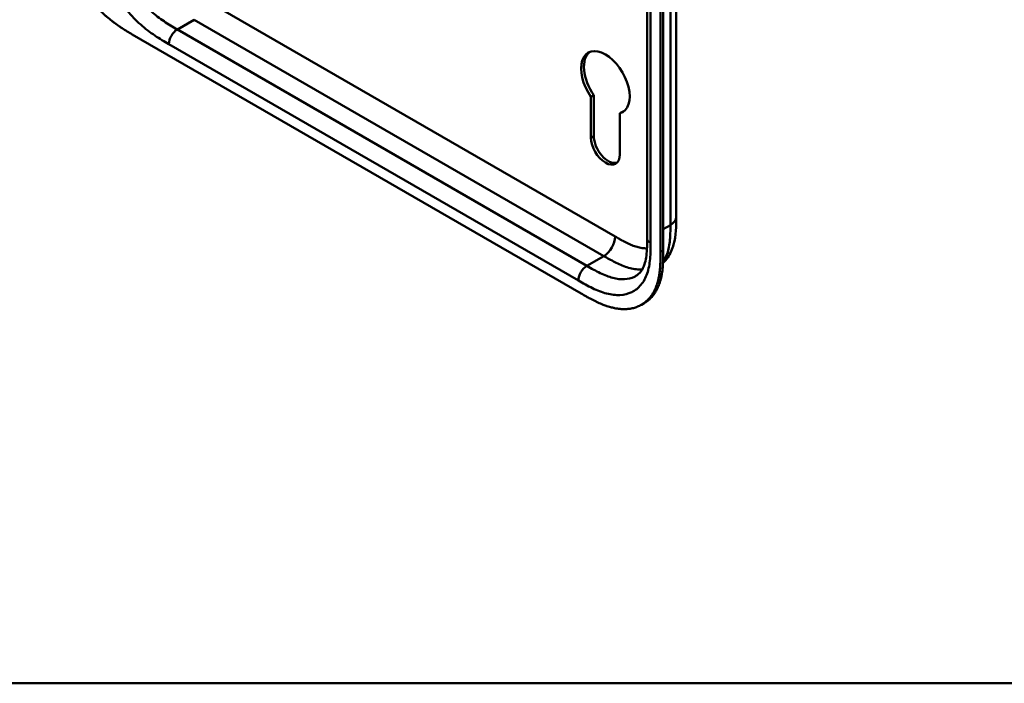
# Model space of a CAD drawing. Header units: millimetres. Extents: x 20 to 833, y 20 to 574.
# Tile 1 of 21: x 184 to 282, y 20 to 86. Entities that reach past the tile are written whole.
import ezdxf

# ---------------------------------------------------------------- set-up
doc = ezdxf.new("R2010")
doc.units = ezdxf.units.MM
doc.header["$LTSCALE"] = 2
for name, color, linetype, lineweight in [('Sichtbare Kanten(DIN)', 7, 'Continuous', 50), ('Sichtbare tangentiale Kanten(DIN)', 7, 'Continuous', 50), ('Skizziergeometrie(DIN)', 7, 'Continuous', 50)]:
    doc.layers.add(name, color=color, linetype=linetype, lineweight=lineweight)

# ---------------------------------------------------------------- blocks, each defined once
blk = doc.blocks.new('Ränder Standardrahmen')
at = {"layer": 'Skizziergeometrie(DIN)', "flags": 128}
blk.add_lwpolyline([(10, 10), (10, 287), (410, 287), (410, 10), (10, 10)], dxfattribs=at)

msp = doc.modelspace()

# ---------------------------------------------------------------- linework, layer by layer
at = {"layer": 'Sichtbare Kanten(DIN)'}
for p, q in [((246.435, 64.577), (246.435, 126.445)), ((247.776, 63.189), (247.776, 125.71)), ((248.05, 125.869), (248.05, 63.348)), ((194.895, 84.972), (239.845, 59.02)), ((240.818, 78.733), (241.101, 78.896)), ((241.101, 78.896), (241.101, 74.789)), ((240.818, 74.625), (240.818, 78.733)), ((243.703, 77.067), (243.986, 77.23)), ((243.703, 77.067), (243.703, 72.96)), ((249.352, 66.7), (249.352, 66.7)), ((246.435, 64.577), (246.435, 64.577)), ((245.867, 57.902), (246.141, 58.06))]:
    msp.add_line(p, q, dxfattribs=at)
for centre, major_axis, start_param, end_param in [((242.261, 80.161), (-1.72, 2.979), 2.990963, 8.004532), ((242.543, 80.324), (-1.72, 2.979), 0.082315, 1.721346), ((242.543, 80.324), (1.72, -2.979), 6.132556, 6.200871), ((242.26, 73.793), (1.02, -1.767), 3.926991, 7.068583), ((242.543, 73.956), (1.02, -1.767), 3.926991, 6.144089)]:
    msp.add_ellipse(centre, major_axis=major_axis, ratio=0.57735, start_param=start_param, end_param=end_param, dxfattribs=at)
for points, knots in [([(249.352, 128.568), (249.352, 117.682), (249.352, 106.795), (249.352, 86.172), (249.352, 76.436), (249.352, 66.7)], [0, 0, 0, 0, 10, 10, 18.943141, 18.943141, 18.943141, 18.943141]), ([(187.248, 98.135), (187.248, 97.954), (187.248, 97.59), (187.257, 97.122), (187.279, 96.644), (187.308, 96.252), (187.364, 95.75), (187.424, 95.339), (187.523, 94.813), (187.62, 94.385), (187.768, 93.841), (187.906, 93.401), (188.103, 92.846), (188.281, 92.399), (188.528, 91.842), (188.744, 91.399), (189.036, 90.85), (189.286, 90.417), (189.618, 89.887), (189.898, 89.473), (190.263, 88.971), (190.567, 88.584), (190.959, 88.12), (191.281, 87.765), (191.691, 87.345), (192.025, 87.028), (192.446, 86.656), (192.786, 86.378), (193.211, 86.053), (193.551, 85.811), (193.975, 85.529), (194.396, 85.265), (194.73, 85.069), (194.895, 84.972)], [0.0232584, 0.0232584, 0.0232584, 0.0232584, 0.0639556, 0.1046527, 0.1250013, 0.1656984, 0.186047, 0.2267442, 0.2470927, 0.2877899, 0.3081384, 0.3488356, 0.3691842, 0.4098813, 0.4302299, 0.470927, 0.4912756, 0.5319728, 0.5523213, 0.5930185, 0.613367, 0.6540642, 0.6744128, 0.7151099, 0.7354585, 0.7761556, 0.7965042, 0.8372014, 0.8575499, 0.8982471, 0.9185956, 0.9592928, 0.9999899, 0.9999899, 0.9999899, 0.9999899]), ([(249.352, 66.7), (249.352, 65.797), (249.338, 64.82), (248.953, 63.472), (248.763, 63.034), (248.368, 62.432), (248.206, 62.232), (248.026, 62.049)], [0, 0, 0, 0, 0.831494, 0.831494, 1.249714, 1.249714, 1.477696, 1.477696, 1.477696, 1.477696]), ([(245.318, 60.783), (245.507, 60.893), (245.678, 61.044), (245.959, 61.442), (246.075, 61.673), (246.303, 62.358), (246.384, 62.881), (246.434, 63.809), (246.435, 64.19), (246.435, 64.577)], [0, 0, 0, 0, 0.454219, 0.454219, 0.834283, 0.834283, 1.397166, 1.397166, 1.753215, 1.753215, 1.753215, 1.753215]), ([(239.845, 59.02), (240.014, 58.922), (240.312, 58.751), (240.654, 58.562), (240.912, 58.424), (241.085, 58.335), (241.301, 58.228), (241.473, 58.146), (241.689, 58.049), (241.862, 57.975), (242.121, 57.872), (242.378, 57.779), (242.72, 57.673), (242.973, 57.607), (243.224, 57.554), (243.39, 57.525), (243.637, 57.49), (243.88, 57.468), (244.236, 57.46), (244.545, 57.479), (244.916, 57.537), (245.202, 57.609), (245.544, 57.733), (245.804, 57.859), (246.109, 58.05), (246.338, 58.229), (246.602, 58.484), (246.796, 58.714), (246.992, 59), (247.11, 59.205), (247.218, 59.422), (247.285, 59.572), (247.362, 59.766), (247.419, 59.927), (247.483, 60.133), (247.529, 60.303), (247.591, 60.563), (247.642, 60.832), (247.695, 61.201), (247.724, 61.485), (247.745, 61.773), (247.756, 61.967), (247.766, 62.21), (247.771, 62.406), (247.774, 62.651), (247.776, 62.896), (247.776, 63.092), (247.776, 63.189)], [0.0000095, 0.0000095, 0.0000095, 0.0000095, 0.0416756, 0.0729253, 0.0833418, 0.1041749, 0.1145915, 0.1354246, 0.1458411, 0.1666742, 0.1770907, 0.2083404, 0.2291735, 0.2604231, 0.2708397, 0.2916727, 0.3020893, 0.3333389, 0.354172, 0.3958382, 0.4166713, 0.4583375, 0.4791706, 0.5208368, 0.5416699, 0.583336, 0.6041691, 0.6458353, 0.6666684, 0.697918, 0.7083346, 0.7291677, 0.7395842, 0.7604173, 0.7708339, 0.791667, 0.8020835, 0.8333331, 0.8541662, 0.8854159, 0.8958324, 0.9166655, 0.9270821, 0.9479152, 0.9583317, 0.9791648, 0.9999979, 0.9999979, 0.9999979, 0.9999979]), ([(248.05, 63.348), (248.05, 63.25), (248.05, 63.055), (248.049, 62.809), (248.045, 62.564), (248.04, 62.369), (248.031, 62.125), (248.02, 61.931), (247.999, 61.644), (247.97, 61.36), (247.917, 60.99), (247.865, 60.722), (247.803, 60.461), (247.757, 60.291), (247.693, 60.085), (247.637, 59.925), (247.559, 59.73), (247.492, 59.58), (247.384, 59.364), (247.266, 59.158), (247.07, 58.872), (246.876, 58.642), (246.612, 58.387), (246.385, 58.209), (246.202, 58.095), (246.141, 58.06)], [-0.9999979, -0.9999979, -0.9999979, -0.9999979, -0.9791648, -0.9583317, -0.9479152, -0.9270821, -0.9166655, -0.8958324, -0.8854159, -0.8541662, -0.8333331, -0.8020835, -0.791667, -0.7708339, -0.7604173, -0.7395842, -0.7291677, -0.7083346, -0.697918, -0.6666684, -0.6458353, -0.6041691, -0.583336, -0.5416699, -0.5212127, -0.5212127, -0.5212127, -0.5212127])]:
    msp.add_open_spline(points, degree=3, knots=knots, dxfattribs=at)
at = {"layer": 'Sichtbare tangentiale Kanten(DIN)'}
for p, q in [((246.786, 125.955), (246.786, 64.087)), ((202.249, 88.402), (243.24, 64.736)), ((201.118, 86.442), (199.421, 85.462)), ((201.118, 86.442), (242.108, 62.776)), ((199.421, 85.462), (240.411, 61.796)), ((239.563, 60.327), (198.572, 83.992)), ((240.818, 74.625), (241.101, 74.789)), ((248.05, 65.47), (248.766, 65.884)), ((247.776, 63.189), (248.05, 63.348)), ((242.108, 62.776), (240.411, 61.796))]:
    msp.add_line(p, q, dxfattribs=at)
for points, degree in [([(248.766, 65.884), (248.766, 96.818), (248.766, 127.752)], 2), ([(199.421, 85.462), (198.952, 85.192), (198.572, 84.534), (198.572, 83.992)], 3), ([(248.766, 65.884), (249.156, 66.109), (249.352, 66.405), (249.352, 66.7)], 3), ([(243.24, 64.736), (243.24, 64.014), (242.733, 63.137), (242.108, 62.776)], 3), ([(246.435, 64.577), (246.435, 64.4), (246.552, 64.223), (246.786, 64.087)], 3), ([(240.411, 61.796), (239.943, 61.526), (239.563, 60.868), (239.563, 60.327)], 3)]:
    msp.add_open_spline(points, degree=degree, dxfattribs=at)
for points, knots in [([(198.572, 83.992), (198.344, 84.124), (197.879, 84.393), (197.165, 84.843), (196.451, 85.355), (195.513, 86.132), (194.388, 87.296), (193.202, 88.951), (192.26, 90.78), (191.74, 92.343), (191.495, 93.559), (191.389, 94.444), (191.349, 95.295), (191.349, 95.833), (191.349, 96.094)], [0, 0, 0, 0, 0.243503, 0.487004, 0.730505, 0.974007, 1.461009, 1.948012, 2.435015, 2.922018, 3.165519, 3.40902, 3.652522, 3.896023, 3.896023, 3.896023, 3.896023]), ([(193.046, 96.094), (193.046, 95.833), (193.046, 95.315), (193.083, 94.541), (193.176, 93.763), (193.388, 92.717), (193.829, 91.392), (194.629, 89.838), (195.643, 88.422), (196.614, 87.416), (197.44, 86.732), (198.08, 86.271), (198.741, 85.855), (199.193, 85.594), (199.421, 85.462)], [0, 0, 0, 0, 0.243501, 0.487003, 0.730504, 0.974005, 1.461008, 1.948011, 2.435013, 2.922016, 3.165517, 3.409019, 3.65252, 3.896022, 3.896022, 3.896022, 3.896022]), ([(248.032, 62.179), (248.113, 62.295), (248.187, 62.419), (248.253, 62.551), (248.351, 62.745), (248.433, 62.954), (248.5, 63.175), (248.566, 63.395), (248.616, 63.622), (248.655, 63.859), (248.692, 64.087), (248.718, 64.323), (248.735, 64.567), (248.75, 64.792), (248.758, 65.023), (248.762, 65.257), (248.766, 65.467), (248.766, 65.679), (248.766, 65.884)], [2.395754, 2.395754, 2.395754, 2.395754, 2.568298, 2.568298, 2.568298, 2.821899, 2.821899, 2.821899, 3.074612, 3.074612, 3.074612, 3.317553, 3.317553, 3.317553, 3.540814, 3.540814, 3.540814, 3.741293, 3.741293, 3.741293, 3.741293]), ([(246.786, 64.087), (246.786, 63.826), (246.786, 63.288), (246.746, 62.484), (246.64, 61.721), (246.395, 60.788), (245.875, 59.825), (244.932, 59.085), (243.747, 58.799), (242.622, 58.934), (241.684, 59.24), (240.97, 59.551), (240.256, 59.926), (239.791, 60.195), (239.563, 60.327)], [18.388359, 18.388359, 18.388359, 18.388359, 18.631862, 18.875363, 19.118865, 19.362366, 19.849368, 20.336371, 20.823374, 21.310376, 21.553877, 21.797379, 22.04088, 22.284383, 22.284383, 22.284383, 22.284383]), ([(243.24, 64.736), (243.286, 64.709), (243.332, 64.682), (243.378, 64.655), (243.504, 64.583), (243.629, 64.512), (243.754, 64.441), (243.797, 64.417), (243.84, 64.393), (243.883, 64.37), (243.905, 64.358), (243.926, 64.346), (243.948, 64.334), (243.97, 64.322), (243.991, 64.311), (244.014, 64.299), (244.101, 64.251), (244.184, 64.207), (244.271, 64.163), (244.273, 64.162), (244.275, 64.161), (244.277, 64.16), (244.452, 64.071), (244.618, 63.992), (244.786, 63.92), (244.788, 63.919), (244.791, 63.918), (244.794, 63.916), (244.963, 63.844), (245.131, 63.78), (245.298, 63.727), (245.299, 63.726), (245.301, 63.726), (245.302, 63.725), (245.472, 63.671), (245.64, 63.628), (245.804, 63.598), (245.805, 63.598), (245.806, 63.598), (245.807, 63.598), (245.973, 63.567), (246.137, 63.551), (246.295, 63.548), (246.337, 63.548), (246.378, 63.548), (246.419, 63.55)], [0, 0, 0, 0, 0.049067, 0.049067, 0.049067, 0.181872, 0.181872, 0.181872, 0.227582, 0.227582, 0.227582, 0.250438, 0.250438, 0.250438, 0.273293, 0.273293, 0.273293, 0.362553, 0.362553, 0.362553, 0.364715, 0.364715, 0.364715, 0.544774, 0.544774, 0.544774, 0.547588, 0.547588, 0.547588, 0.729739, 0.729739, 0.729739, 0.731389, 0.731389, 0.731389, 0.916515, 0.916515, 0.916515, 0.917599, 0.917599, 0.917599, 1.105008, 1.105008, 1.105008, 1.154235, 1.154235, 1.154235, 1.154235]), ([(242.108, 62.776), (242.284, 62.674), (242.462, 62.572), (242.828, 62.367), (243.017, 62.264), (243.405, 62.066), (243.603, 61.972), (244.006, 61.799), (244.211, 61.721), (244.626, 61.588), (244.836, 61.534), (245.253, 61.458), (245.46, 61.438), (245.756, 61.433), (245.852, 61.436), (245.946, 61.443)], [0, 0, 0, 0, 0.179767, 0.179767, 0.371509, 0.371509, 0.576113, 0.576113, 0.794092, 0.794092, 1.02531, 1.02531, 1.268604, 1.268604, 1.389368, 1.389368, 1.389368, 1.389368]), ([(240.411, 61.796), (240.639, 61.665), (241.09, 61.404), (241.752, 61.058), (242.392, 60.778), (243.217, 60.51), (244.189, 60.394), (244.922, 60.571), (245.269, 60.755), (245.318, 60.783)], [18.38836, 18.38836, 18.38836, 18.38836, 18.631862, 18.875363, 19.118864, 19.362366, 19.849368, 20.336371, 20.419303, 20.419303, 20.419303, 20.419303])]:
    msp.add_open_spline(points, degree=3, knots=knots, dxfattribs=at)

# ---------------------------------------------------------------- block references
at = {"xscale": 2, "yscale": 2, "zscale": 2}
msp.add_blockref('Ränder Standardrahmen', (0, 0), dxfattribs=at)

doc.saveas('drawing.dxf')
